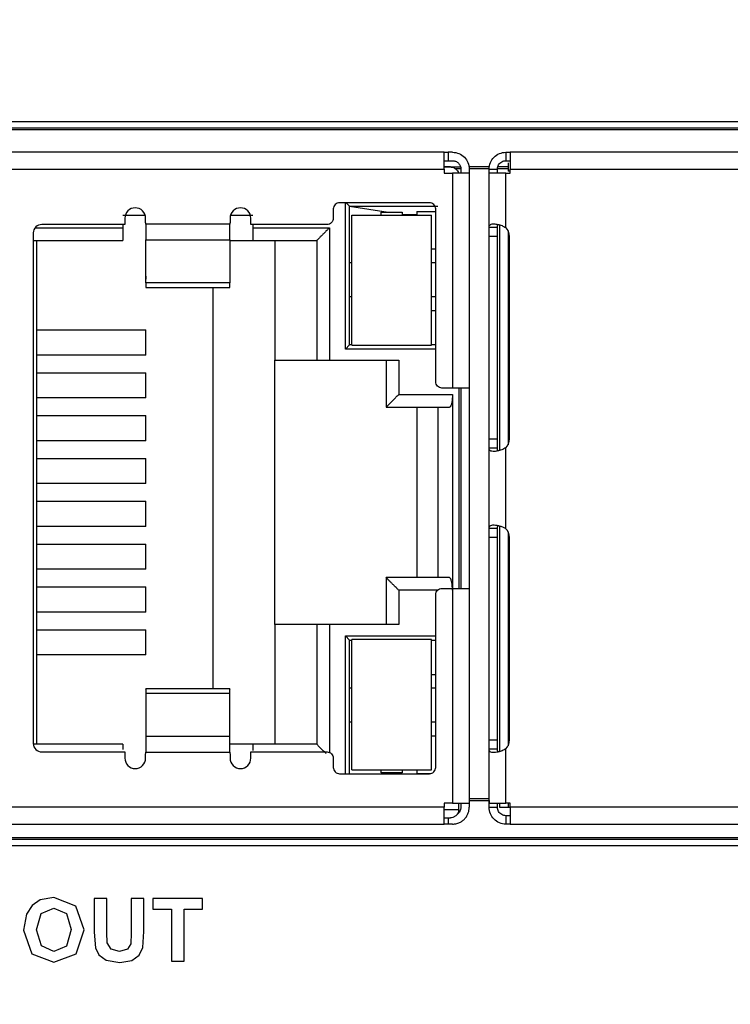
# Model space of a CAD drawing. Header units: inches. Extents: x 1.04 to 7.18, y 2.19 to 10.07.
# Tile 11 of 40: x 2.49 to 2.83, y 7.77 to 8.23. Entities that reach past the tile are written whole.
import ezdxf

# ---------------------------------------------------------------- set-up
doc = ezdxf.new("R2010")
doc.units = ezdxf.units.IN
doc.header["$MEASUREMENT"] = 0
doc.layers.add('SLD-0', color=179, linetype='Continuous')
doc.styles.add('SLDTEXTSTYLE0', font='TXT', dxfattribs={"width": 0.75})
doc.dimstyles.new('SLDDIMSTYLE1', dxfattribs={"dimtxt": 0.09, "dimasz": 0.13, "dimexe": 0, "dimexo": 0.0625, "dimgap": 0.0225, "dimtad": 0, "dimtih": 1, "dimtoh": 1, "dimdec": 3, "dimlfac": 2, "dimrnd": 1e-09, "dimzin": 4, "dimdsep": 46, "dimtxsty": 'SLDTEXTSTYLE0', "dimsah": 1, "dimcen": 0, "dimadec": 0, "dimazin": 1, "dimtfac": 1, "dimtdec": 3, "dimtofl": 0, "dimtmove": 0, "dimatfit": 3, "dimfxl": 1, "dimfrac": 2, "dimtolj": 1, "dimtzin": 12, "dimarcsym": 0})

# ---------------------------------------------------------------- blocks, each defined once
blk = doc.blocks.new('_D_1')
at = {"layer": 'SLD-0'}
for p, q in [((1.99563, 7.58577), (1.72719, 7.31792)), ((1.72719, 7.31792), (1.47719, 7.31792))]:
    blk.add_line(p, q, dxfattribs=at)
blk.add_solid([(1.99563, 7.58577), (1.88948, 7.50811), (1.91773, 7.47979)], dxfattribs=at)
at = {"layer": 'SLD-0', "char_height": 0.09, "attachment_point": 1, "style": 'SLDTEXTSTYLE0'}
for s, insert in [('%%c', (1.04221, 7.36181)), ('3.180', (1.17794, 7.36318))]:
    blk.add_mtext(s, dxfattribs=dict(at, insert=insert))

msp = doc.modelspace()

# ---------------------------------------------------------------- linework, layer by layer
at = {"color": 7, "linetype": 'Continuous', "lineweight": 25}
for p, q in [((2.36258, 8.18501), (3.05726, 8.18501)), ((3.04987, 8.18186), (2.36997, 8.18186)), ((3.0483, 8.18099), (2.37154, 8.18099)), ((2.69316, 8.17054), (2.38411, 8.17054)), ((2.69316, 8.17054), (2.69513, 8.17054)), ((2.69513, 8.17054), (2.69513, 8.1666)), ((2.6971, 8.17054), (2.69513, 8.17054)), ((2.72214, 8.17054), (2.72214, 8.1666)), ((2.72214, 8.17054), (2.72411, 8.17054)), ((3.03316, 8.17054), (2.72411, 8.17054)), ((2.69316, 8.1666), (2.69513, 8.1666)), ((2.69513, 8.1666), (2.6971, 8.1666)), ((2.72214, 8.1666), (2.72411, 8.1666)), ((2.38411, 8.16266), (2.69316, 8.16266)), ((2.69316, 8.16367), (2.70091, 8.16367)), ((2.69612, 8.16365), (2.69316, 8.16365)), ((2.69316, 8.16266), (2.69316, 8.16069)), ((2.70104, 8.1628), (2.69855, 8.1628)), ((2.70104, 8.16266), (2.70104, 8.16069)), ((2.71433, 8.16367), (2.70491, 8.16367)), ((2.71427, 8.1628), (2.70497, 8.1628)), ((2.70498, 8.16266), (2.70498, 8.16069)), ((2.71427, 8.16266), (2.7182, 8.16266)), ((2.71427, 8.16069), (2.71427, 8.16266)), ((2.7182, 8.16069), (2.7182, 8.16266)), ((2.72313, 8.1628), (2.71821, 8.1628)), ((2.72313, 8.16367), (2.71834, 8.16367)), ((2.72313, 8.16561), (2.72313, 8.16168)), ((2.72313, 8.16561), (2.72313, 8.16367)), ((2.72411, 8.16069), (2.72411, 8.16266)), ((2.72411, 8.16266), (3.03316, 8.16266)), ((2.69316, 8.16069), (2.6971, 8.16069)), ((2.6971, 8.16069), (2.6971, 8.06)), ((2.70498, 8.16069), (2.70498, 8.06)), ((2.71427, 8.13547), (2.71427, 8.16069)), ((2.72214, 8.1352), (2.72214, 8.16069)), ((2.72214, 8.16069), (2.72411, 8.16069)), ((2.64125, 8.14396), (2.64125, 8.13963)), ((2.68628, 8.14691), (2.6442, 8.14691)), ((2.64691, 8.07831), (2.64691, 8.14691)), ((2.6472, 8.14691), (2.64887, 8.14524)), ((2.64887, 8.08028), (2.64887, 8.14524)), ((2.64887, 8.14524), (2.69021, 8.14524)), ((2.64887, 8.14524), (2.66702, 8.14248)), ((2.68037, 8.14284), (2.68923, 8.14284)), ((2.68037, 8.14284), (2.68037, 8.14111)), ((2.68923, 8.06296), (2.68923, 8.14396)), ((2.54257, 8.14101), (2.55303, 8.14101)), ((2.54356, 8.13963), (2.54356, 8.13668)), ((2.5533, 8.13766), (2.5533, 8.13963)), ((2.59287, 8.13963), (2.59287, 8.13766)), ((2.59314, 8.14101), (2.6036, 8.14101)), ((2.60261, 8.13668), (2.60261, 8.13963)), ((2.64986, 8.14111), (2.68726, 8.14111)), ((2.64986, 8.08008), (2.64986, 8.14111)), ((2.66364, 8.14248), (2.67348, 8.14248)), ((2.66364, 8.14111), (2.66364, 8.14248)), ((2.67348, 8.14248), (2.67348, 8.14111)), ((2.67348, 8.1413), (2.68037, 8.1413)), ((2.68726, 8.08008), (2.68726, 8.14111)), ((2.50152, 8.1351), (2.54257, 8.1351)), ((2.54356, 8.13668), (2.50458, 8.13668)), ((2.54257, 8.13668), (2.54257, 8.1351)), ((2.59277, 8.13676), (2.5534, 8.13676)), ((2.6383, 8.13668), (2.60261, 8.13668)), ((2.6036, 8.13668), (2.6036, 8.1351)), ((2.6036, 8.1351), (2.63942, 8.1351)), ((2.63942, 8.1351), (2.63942, 8.07309)), ((2.71427, 8.13547), (2.7182, 8.13547)), ((2.71919, 8.13645), (2.71919, 8.0308)), ((2.72313, 8.13381), (2.72313, 8.03344)), ((2.50065, 8.13274), (2.50065, 7.89337)), ((2.50065, 8.1292), (2.54257, 8.1292)), ((2.50222, 7.89298), (2.50222, 8.1292)), ((2.5534, 8.12946), (2.59277, 8.12946)), ((2.5534, 8.10927), (2.5534, 8.12946)), ((2.59277, 8.12946), (2.59277, 8.10927)), ((2.59277, 8.1292), (2.6036, 8.1292)), ((2.6036, 8.1292), (2.63352, 8.1292)), ((2.61383, 8.1292), (2.61383, 8.07309)), ((2.63352, 8.1292), (2.63352, 8.07309)), ((2.7182, 8.13107), (2.71427, 8.13107)), ((2.71427, 8.03618), (2.71427, 8.13107)), ((2.7182, 8.03618), (2.7182, 8.13107)), ((2.72383, 8.03618), (2.72383, 8.13107)), ((2.68923, 8.12514), (2.68726, 8.12514)), ((2.64986, 8.11867), (2.64887, 8.11867)), ((2.68923, 8.11867), (2.68726, 8.11867)), ((2.59277, 8.10927), (2.5534, 8.10927)), ((2.5534, 8.10712), (2.59277, 8.10712)), ((2.5849, 7.91899), (2.5849, 8.10712)), ((2.64887, 8.10292), (2.64986, 8.10292)), ((2.68726, 8.10292), (2.68923, 8.10292)), ((2.68726, 8.09644), (2.68923, 8.09644)), ((2.50222, 8.08727), (2.5534, 8.08727)), ((2.5534, 8.07546), (2.5534, 8.08727)), ((2.64691, 8.07831), (2.64887, 8.08028)), ((2.68923, 8.07831), (2.64691, 8.07831)), ((2.64986, 8.08028), (2.64887, 8.08028)), ((2.64986, 8.08008), (2.68726, 8.08008)), ((2.68923, 8.08028), (2.68726, 8.08028)), ((2.5534, 8.07546), (2.50222, 8.07546)), ((2.61383, 8.07309), (2.63352, 8.07309)), ((2.61383, 7.94908), (2.61383, 8.07309)), ((2.63942, 8.07309), (2.67191, 8.07309)), ((2.666, 8.07309), (2.666, 8.05105)), ((2.67191, 8.07309), (2.67191, 8.05695)), ((2.50222, 8.06719), (2.5534, 8.06719)), ((2.5534, 8.05538), (2.5534, 8.06719)), ((2.6971, 8.06), (2.69218, 8.06)), ((2.70005, 8.06), (2.70005, 7.96611)), ((2.70104, 8.06), (2.70104, 7.96611)), ((2.70498, 8.06), (2.70498, 7.96611)), ((2.5534, 8.05538), (2.50222, 8.05538)), ((2.67191, 8.05695), (2.6971, 8.05695)), ((2.6971, 8.05695), (2.6971, 7.96611)), ((2.666, 8.05105), (2.69572, 8.05105)), ((2.68037, 8.05105), (2.68037, 7.97113)), ((2.69021, 8.05105), (2.69021, 7.97113)), ((2.50222, 8.04711), (2.5534, 8.04711)), ((2.5534, 8.0353), (2.5534, 8.04711)), ((2.5534, 8.0353), (2.50222, 8.0353)), ((2.71427, 8.03618), (2.7182, 8.03618)), ((2.71427, 7.99433), (2.71427, 8.03178)), ((2.7182, 8.03178), (2.71427, 8.03178)), ((2.72214, 7.99406), (2.72214, 8.03205)), ((2.50222, 8.02703), (2.5534, 8.02703)), ((2.5534, 8.01522), (2.5534, 8.02703)), ((2.5534, 8.01522), (2.50222, 8.01522)), ((2.50222, 8.00695), (2.5534, 8.00695)), ((2.5534, 7.99514), (2.5534, 8.00695)), ((2.5534, 7.99514), (2.50222, 7.99514)), ((2.71919, 7.99531), (2.71919, 7.88958)), ((2.71427, 7.99433), (2.7182, 7.99433)), ((2.72313, 7.99267), (2.72313, 7.8923)), ((2.50222, 7.98687), (2.5534, 7.98687)), ((2.5534, 7.97506), (2.5534, 7.98687)), ((2.7182, 7.98992), (2.71427, 7.98992)), ((2.71427, 7.89504), (2.71427, 7.98992)), ((2.7182, 7.89504), (2.7182, 7.98992)), ((2.72383, 7.89504), (2.72383, 7.98992)), ((2.5534, 7.97506), (2.50222, 7.97506)), ((2.666, 7.97113), (2.666, 7.94908)), ((2.69572, 7.97113), (2.666, 7.97113)), ((2.50222, 7.96679), (2.5534, 7.96679)), ((2.5534, 7.95498), (2.5534, 7.96679)), ((2.67191, 7.96522), (2.67191, 7.94908)), ((2.69008, 7.96522), (2.67191, 7.96522)), ((2.68923, 7.88215), (2.68923, 7.96315)), ((2.69218, 7.96611), (2.6971, 7.96611)), ((2.6971, 7.96611), (2.6971, 7.86542)), ((2.70498, 7.96611), (2.70498, 7.86542)), ((2.5534, 7.95498), (2.50222, 7.95498)), ((2.61383, 7.94908), (2.61383, 7.89298)), ((2.63352, 7.94908), (2.61383, 7.94908)), ((2.63352, 7.94908), (2.63352, 7.89298)), ((2.67191, 7.94908), (2.63942, 7.94908)), ((2.63942, 7.94908), (2.63942, 7.88921)), ((2.50222, 7.94672), (2.5534, 7.94672)), ((2.5534, 7.93491), (2.5534, 7.94672)), ((2.64691, 7.94386), (2.68923, 7.94386)), ((2.64691, 7.8792), (2.64691, 7.94386)), ((2.64691, 7.94386), (2.64887, 7.94189)), ((2.64887, 7.94189), (2.64986, 7.94189)), ((2.64887, 7.8792), (2.64887, 7.94189)), ((2.64986, 7.88107), (2.64986, 7.94209)), ((2.68726, 7.94209), (2.64986, 7.94209)), ((2.68726, 7.88107), (2.68726, 7.94209)), ((2.68726, 7.94189), (2.68923, 7.94189)), ((2.5534, 7.93491), (2.50222, 7.93491)), ((2.68726, 7.92573), (2.68923, 7.92573)), ((2.59277, 7.91899), (2.5534, 7.91899)), ((2.59277, 7.91684), (2.5534, 7.91684)), ((2.5534, 7.91684), (2.5534, 7.89665)), ((2.59277, 7.89665), (2.59277, 7.91684)), ((2.64986, 7.91926), (2.64887, 7.91926)), ((2.68923, 7.91926), (2.68726, 7.91926)), ((2.64887, 7.90351), (2.64986, 7.90351)), ((2.68726, 7.90351), (2.68923, 7.90351)), ((2.59277, 7.89665), (2.5534, 7.89665)), ((2.68726, 7.89704), (2.68923, 7.89704)), ((2.71427, 7.89504), (2.7182, 7.89504)), ((2.54257, 7.89298), (2.50072, 7.89298)), ((2.50458, 7.88943), (2.54356, 7.88943)), ((2.54356, 7.88943), (2.54356, 7.88648)), ((2.5534, 7.88935), (2.59277, 7.88935)), ((2.6036, 7.89298), (2.59277, 7.89298)), ((2.60261, 7.88648), (2.60261, 7.88943)), ((2.60261, 7.88943), (2.6383, 7.88943)), ((2.63352, 7.89298), (2.6036, 7.89298)), ((2.71427, 7.86542), (2.71427, 7.89064)), ((2.7182, 7.89064), (2.71427, 7.89064)), ((2.72214, 7.86542), (2.72214, 7.89091)), ((2.5533, 7.88648), (2.5533, 7.88845)), ((2.59287, 7.88845), (2.59287, 7.88648)), ((2.64125, 7.88648), (2.64125, 7.88215)), ((2.64986, 7.88107), (2.68726, 7.88107)), ((2.66364, 7.87969), (2.66364, 7.88107)), ((2.67348, 7.87969), (2.66364, 7.87969)), ((2.66702, 7.87969), (2.66378, 7.8792)), ((2.67348, 7.88107), (2.67348, 7.87969)), ((2.68037, 7.88087), (2.67348, 7.88087)), ((2.68037, 7.88107), (2.68037, 7.87934)), ((2.6442, 7.8792), (2.68628, 7.8792)), ((2.68037, 7.87934), (2.68697, 7.87934)), ((2.70498, 7.86753), (2.71427, 7.86753)), ((2.70498, 7.86667), (2.71427, 7.86667)), ((2.71427, 7.86667), (2.71427, 7.86542)), ((2.69316, 7.86345), (2.38411, 7.86345)), ((2.6971, 7.86542), (2.69316, 7.86542)), ((2.69316, 7.86542), (2.69316, 7.86345)), ((2.69316, 7.86246), (2.70005, 7.86246)), ((2.70005, 7.86246), (2.70005, 7.86542)), ((2.70104, 7.86542), (2.70104, 7.86345)), ((2.70498, 7.86542), (2.70498, 7.86345)), ((2.71427, 7.86345), (2.71427, 7.86542)), ((2.71427, 7.86345), (2.7182, 7.86345)), ((2.7182, 7.86345), (2.7182, 7.86542)), ((2.71919, 7.86542), (2.71919, 7.86345)), ((2.72411, 7.86542), (2.72214, 7.86542)), ((2.72313, 7.86542), (2.72313, 7.86345)), ((2.72313, 7.86345), (2.72411, 7.86345)), ((2.72411, 7.86345), (2.72411, 7.86542)), ((3.03316, 7.86345), (2.72411, 7.86345)), ((2.69316, 7.85853), (2.69612, 7.85853)), ((2.69513, 7.85853), (2.69513, 7.85557)), ((2.72214, 7.85951), (2.72214, 7.85557)), ((2.72411, 7.85951), (2.72214, 7.85951)), ((2.38411, 7.85557), (2.69316, 7.85557)), ((2.69513, 7.85557), (2.69316, 7.85557)), ((2.6971, 7.85557), (2.69513, 7.85557)), ((2.72411, 7.85557), (2.72214, 7.85557)), ((2.72411, 7.85557), (3.03316, 7.85557)), ((2.36997, 7.84848), (3.04987, 7.84848)), ((2.37154, 7.84934), (3.0483, 7.84934)), ((3.05726, 7.84533), (2.36258, 7.84533)), ((2.5039, 7.82005), (2.50011, 7.8174)), ((2.51024, 7.82121), (2.5039, 7.82005)), ((2.52064, 7.81718), (2.51024, 7.82121)), ((2.52916, 7.82067), (2.52915, 7.80499)), ((2.5351, 7.82068), (2.52916, 7.82067)), ((2.5351, 7.80475), (2.5351, 7.82068)), ((2.55249, 7.82068), (2.54654, 7.82068)), ((2.54654, 7.82068), (2.54654, 7.80441)), ((2.55249, 7.80523), (2.55249, 7.82068)), ((2.55668, 7.82068), (2.55668, 7.81572)), ((2.57999, 7.82068), (2.55668, 7.82068)), ((2.57999, 7.81572), (2.57999, 7.82068)), ((2.50011, 7.8174), (2.49738, 7.81336)), ((2.50439, 7.81361), (2.51031, 7.81612)), ((2.51031, 7.81612), (2.5162, 7.81364)), ((2.52453, 7.80595), (2.52064, 7.81718)), ((2.55668, 7.81572), (2.56538, 7.81572)), ((2.56538, 7.81572), (2.56538, 7.79131)), ((2.57132, 7.81572), (2.57999, 7.81572)), ((2.57132, 7.79131), (2.57132, 7.81572)), ((2.49738, 7.81336), (2.49603, 7.80582)), ((2.50214, 7.80602), (2.50439, 7.81361)), ((2.5162, 7.81364), (2.51842, 7.8061)), ((2.49603, 7.80582), (2.4999, 7.79479)), ((2.50445, 7.79844), (2.50214, 7.80602)), ((2.51842, 7.8061), (2.51614, 7.79842)), ((2.52066, 7.7948), (2.52453, 7.80595)), ((2.52915, 7.80499), (2.52973, 7.79753)), ((2.53532, 7.79985), (2.5351, 7.80475)), ((2.54654, 7.80441), (2.54628, 7.79942)), ((2.55201, 7.79775), (2.55249, 7.80523)), ((2.51031, 7.79586), (2.50445, 7.79844)), ((2.51614, 7.79842), (2.51031, 7.79586)), ((2.52973, 7.79753), (2.53138, 7.79427)), ((2.53711, 7.79695), (2.53532, 7.79985)), ((2.541, 7.79585), (2.53711, 7.79695)), ((2.54476, 7.79689), (2.541, 7.79585)), ((2.54628, 7.79942), (2.54476, 7.79689)), ((2.55024, 7.79406), (2.55201, 7.79775)), ((2.4999, 7.79479), (2.51032, 7.79078)), ((2.51032, 7.79078), (2.52066, 7.7948)), ((2.53138, 7.79427), (2.53481, 7.79174)), ((2.53481, 7.79174), (2.54117, 7.79077)), ((2.5468, 7.79166), (2.55024, 7.79406)), ((2.54117, 7.79077), (2.5468, 7.79166)), ((2.56538, 7.79131), (2.57132, 7.79131))]:
    msp.add_line(p, q, dxfattribs=at)
for centre, radius in [((2.5584, 8.14731), 0.75605), ((2.5584, 8.14731), 0.69535), ((2.5584, 8.14731), 0.69492), ((2.5584, 8.14731), 0.68992), ((2.55829, 8.14914), 0.675)]:
    msp.add_circle(centre, radius, dxfattribs=at)
msp.add_arc((2.5584, 8.14731), 0.795, 287.06517, 342.93483, dxfattribs=at)
for points, knots in [([(1.82334, 8.14731), (1.82336, 8.15132), (1.8234, 8.15936), (1.82371, 8.1714), (1.8242, 8.18344), (1.82489, 8.19546), (1.82578, 8.20748), (1.82686, 8.21948), (1.82814, 8.23146), (1.82962, 8.24341), (1.83129, 8.25535), (1.83316, 8.26725), (1.83523, 8.27912), (1.83748, 8.29095), (1.83993, 8.30275), (1.84258, 8.3145), (1.84541, 8.32621), (1.84844, 8.33787), (1.85166, 8.34948), (1.85507, 8.36104), (1.85867, 8.37253), (1.86245, 8.38397), (1.86642, 8.39535), (1.87058, 8.40665), (1.87794, 8.42569), (1.8892, 8.45217), (1.90544, 8.48558), (1.92335, 8.51812), (1.94305, 8.54994), (1.96446, 8.58094), (1.99532, 8.621), (2.03047, 8.65995), (2.06989, 8.69713), (2.1141, 8.73414), (2.15833, 8.76497), (2.20147, 8.79015), (2.2296, 8.805), (2.25443, 8.81673), (2.27392, 8.82514), (2.29089, 8.83204), (2.30939, 8.83903), (2.33124, 8.84651), (2.35331, 8.8533), (2.37558, 8.85939), (2.39804, 8.86478), (2.42065, 8.86946), (2.4434, 8.87344), (2.46626, 8.87669), (2.48922, 8.87922), (2.51224, 8.88103), (2.53531, 8.88215), (2.5507, 8.88229), (2.5584, 8.88236)], [0, 0, 0, 0, 0.010435, 0.02087, 0.031305, 0.04174, 0.052175, 0.06261, 0.073045, 0.08348, 0.093915, 0.10435, 0.114785, 0.12522, 0.135655, 0.14609, 0.156525, 0.16696, 0.177395, 0.18783, 0.198265, 0.2087, 0.219135, 0.229571, 0.240006, 0.272164, 0.304322, 0.336487, 0.368649, 0.401535, 0.434335, 0.500009, 0.537583, 0.575061, 0.649768, 0.677307, 0.704846, 0.732387, 0.748635, 0.760001, 0.780001, 0.800001, 0.820001, 0.840001, 0.860001, 0.880001, 0.900001, 0.92, 0.94, 0.96, 0.98, 1, 1, 1, 1]), ([(2.5584, 8.88236), (2.56241, 8.88234), (2.57045, 8.88231), (2.58249, 8.882), (2.59453, 8.88151), (2.60656, 8.88082), (2.61857, 8.87993), (2.63057, 8.87884), (2.64255, 8.87756), (2.6545, 8.87609), (2.66644, 8.87441), (2.67834, 8.87254), (2.69021, 8.87048), (2.70204, 8.86822), (2.71384, 8.86577), (2.72559, 8.86313), (2.7373, 8.86029), (2.74896, 8.85727), (2.76057, 8.85405), (2.77213, 8.85064), (2.78362, 8.84704), (2.79506, 8.84326), (2.80644, 8.83928), (2.81774, 8.83513), (2.83678, 8.82777), (2.86326, 8.81651), (2.89667, 8.80027), (2.92921, 8.78236), (2.96103, 8.76266), (2.99203, 8.74124), (3.03209, 8.71039), (3.07104, 8.67524), (3.10822, 8.63582), (3.14523, 8.59161), (3.17606, 8.54737), (3.20124, 8.50423), (3.21609, 8.4761), (3.22782, 8.45128), (3.23623, 8.43179), (3.24313, 8.41481), (3.25012, 8.39632), (3.2576, 8.37447), (3.26439, 8.3524), (3.27048, 8.33012), (3.27587, 8.30767), (3.28056, 8.28506), (3.28453, 8.26231), (3.28778, 8.23944), (3.29031, 8.21649), (3.29212, 8.19347), (3.29324, 8.1704), (3.29338, 8.15501), (3.29345, 8.14731)], [0, 0, 0, 0, 0.010435, 0.02087, 0.0313051, 0.0417401, 0.0521751, 0.0626101, 0.0730452, 0.0834802, 0.0939152, 0.1043502, 0.1147853, 0.1252203, 0.1356553, 0.1460903, 0.1565253, 0.1669604, 0.1773954, 0.1878304, 0.1982654, 0.2087005, 0.2191355, 0.2295705, 0.2400055, 0.2721642, 0.3043224, 0.3364866, 0.3686487, 0.4015348, 0.4343353, 0.5000089, 0.5375827, 0.5750611, 0.6497677, 0.6773071, 0.7048458, 0.7323875, 0.7486348, 0.7600014, 0.7800013, 0.8000012, 0.8200011, 0.8400009, 0.8600008, 0.8800007, 0.9000006, 0.9200005, 0.9400004, 0.9600003, 0.9800001, 1, 1, 1, 1]), ([(2.5584, 8.86365), (2.55456, 8.86363), (2.54687, 8.86359), (2.53535, 8.86331), (2.52384, 8.86284), (2.51233, 8.8622), (2.50084, 8.86136), (2.48936, 8.86034), (2.4779, 8.85914), (2.46646, 8.85775), (2.45504, 8.85618), (2.44365, 8.85443), (2.43229, 8.85249), (2.42096, 8.85037), (2.40967, 8.84807), (2.39841, 8.84559), (2.3872, 8.84292), (2.37603, 8.84008), (2.36491, 8.83705), (2.35384, 8.83385), (2.34282, 8.83047), (2.33186, 8.82692), (2.32096, 8.82318), (2.31012, 8.81928), (2.29934, 8.8152), (2.28863, 8.81094), (2.27799, 8.80652), (2.26742, 8.80192), (2.25693, 8.79715), (2.24651, 8.79222), (2.23618, 8.78712), (2.22593, 8.78185), (2.21576, 8.77642), (2.20569, 8.77083), (2.1957, 8.76508), (2.18581, 8.75916), (2.17602, 8.75309), (2.16632, 8.74686), (2.15673, 8.74047), (2.14724, 8.73393), (2.13785, 8.72724), (2.12159, 8.71525), (2.09894, 8.69732), (2.07699, 8.67799), (2.0588, 8.66081), (2.04106, 8.64313), (2.01772, 8.61776), (1.99245, 8.5871), (1.96033, 8.54326), (1.92272, 8.4814), (1.86342, 8.35028), (1.83784, 8.20884), (1.84436, 8.07713), (1.85464, 8.00759), (1.87169, 7.93941), (1.89532, 7.87322), (1.92198, 7.81677), (1.94914, 7.76957), (1.97496, 7.73079), (2.00289, 7.69426), (2.037, 7.65508), (2.07825, 7.61439), (2.12146, 7.57887), (2.16011, 7.55147), (2.20339, 7.52421), (2.25269, 7.49841), (2.3001, 7.47876), (2.33288, 7.46722), (2.35881, 7.45915), (2.40193, 7.44752), (2.44517, 7.4393), (2.48698, 7.4344), (2.51074, 7.43243), (2.53456, 7.4312), (2.55045, 7.43105), (2.5584, 7.43097)], [0, 0, 0, 0, 0.005125, 0.01025, 0.015375, 0.0205, 0.025625, 0.03075, 0.035874, 0.040999, 0.046124, 0.051249, 0.056374, 0.061499, 0.066624, 0.071749, 0.076874, 0.081999, 0.087124, 0.092249, 0.097373, 0.102498, 0.107623, 0.112748, 0.117873, 0.122998, 0.128123, 0.133248, 0.138373, 0.143498, 0.148623, 0.153748, 0.158872, 0.163997, 0.169122, 0.174247, 0.179372, 0.184497, 0.189622, 0.194747, 0.199872, 0.204997, 0.221699, 0.238401, 0.243996, 0.255083, 0.271812, 0.289962, 0.308055, 0.344289, 0.386305, 0.499735, 0.53094, 0.562144, 0.593349, 0.624553, 0.655758, 0.676494, 0.697167, 0.717862, 0.737811, 0.766429, 0.795047, 0.812344, 0.829604, 0.863263, 0.886424, 0.898018, 0.909613, 0.922647, 0.957589, 0.968192, 0.978794, 0.989397, 1, 1, 1, 1]), ([(2.5584, 7.43097), (2.56224, 7.43099), (2.56992, 7.43102), (2.58144, 7.43131), (2.59296, 7.43177), (2.60447, 7.43242), (2.61596, 7.43325), (2.62744, 7.43427), (2.6389, 7.43548), (2.65034, 7.43686), (2.66176, 7.43843), (2.67315, 7.44019), (2.68451, 7.44213), (2.69584, 7.44425), (2.70713, 7.44655), (2.71838, 7.44903), (2.7296, 7.4517), (2.74076, 7.45454), (2.75188, 7.45756), (2.76295, 7.46076), (2.77397, 7.46414), (2.78493, 7.4677), (2.79584, 7.47143), (2.80668, 7.47534), (2.81746, 7.47942), (2.82817, 7.48367), (2.83881, 7.4881), (2.84938, 7.4927), (2.85987, 7.49746), (2.87029, 7.5024), (2.88062, 7.5075), (2.89087, 7.51276), (2.90104, 7.51819), (2.91111, 7.52379), (2.9211, 7.52954), (2.93099, 7.53546), (2.94078, 7.54153), (2.95048, 7.54776), (2.96007, 7.55414), (2.96956, 7.56068), (2.97895, 7.56737), (2.9952, 7.57936), (3.01786, 7.5973), (3.03981, 7.61662), (3.058, 7.63381), (3.07574, 7.65149), (3.09907, 7.67686), (3.12434, 7.70752), (3.15647, 7.75135), (3.19408, 7.81322), (3.25337, 7.94434), (3.27896, 8.08578), (3.27244, 8.21749), (3.26215, 8.28703), (3.2451, 8.35521), (3.22147, 8.42139), (3.19482, 8.47784), (3.16766, 8.52505), (3.14184, 8.56382), (3.1139, 8.60036), (3.0798, 8.63954), (3.03855, 8.68022), (2.99534, 8.71575), (2.95669, 8.74314), (2.91341, 8.77041), (2.8641, 8.7962), (2.81669, 8.81586), (2.78392, 8.8274), (2.75799, 8.83546), (2.71487, 8.84709), (2.67162, 8.85532), (2.62982, 8.86021), (2.60606, 8.86218), (2.58224, 8.86342), (2.56635, 8.86357), (2.5584, 8.86365)], [0, 0, 0, 0, 0.005125, 0.01025, 0.015375, 0.0205, 0.025625, 0.03075, 0.035874, 0.040999, 0.046124, 0.051249, 0.056374, 0.061499, 0.066624, 0.071749, 0.076874, 0.081999, 0.087124, 0.092249, 0.097373, 0.102498, 0.107623, 0.112748, 0.117873, 0.122998, 0.128123, 0.133248, 0.138373, 0.143498, 0.148623, 0.153748, 0.158872, 0.163997, 0.169122, 0.174247, 0.179372, 0.184497, 0.189622, 0.194747, 0.199872, 0.204997, 0.221699, 0.238401, 0.243996, 0.255083, 0.271812, 0.289962, 0.308055, 0.344289, 0.386307, 0.499735, 0.53094, 0.562144, 0.593349, 0.624553, 0.655758, 0.676494, 0.697167, 0.717862, 0.737811, 0.766429, 0.795047, 0.812344, 0.829604, 0.863263, 0.886424, 0.898018, 0.909613, 0.922647, 0.957589, 0.968192, 0.978794, 0.989397, 1, 1, 1, 1]), ([(2.69316, 8.16266), (2.69316, 8.16472), (2.69316, 8.16677), (2.69316, 8.16969), (2.69316, 8.17054), (2.69316, 8.17054)], [0, 0, 0, 0, 0.5, 0.5, 1, 1, 1, 1]), ([(2.6971, 8.17054), (2.69916, 8.17054), (2.70121, 8.16969), (2.70413, 8.16677), (2.70498, 8.16472), (2.70498, 8.16266)], [0, 0, 0, 0, 0.5, 0.5, 1, 1, 1, 1]), ([(2.71427, 8.16266), (2.71427, 8.16472), (2.71512, 8.16677), (2.71803, 8.16969), (2.72008, 8.17054), (2.72214, 8.17054)], [0, 0, 0, 0, 0.5, 0.5, 1, 1, 1, 1]), ([(2.72411, 8.17054), (2.72411, 8.17054), (2.72411, 8.16969), (2.72411, 8.16677), (2.72411, 8.16472), (2.72411, 8.16266)], [0, 0, 0, 0, 0.5, 0.5, 1, 1, 1, 1]), ([(2.6971, 8.1666), (2.69735, 8.16658), (2.69785, 8.16656), (2.69858, 8.16633), (2.69927, 8.16596), (2.70008, 8.16533), (2.7009, 8.16424), (2.70099, 8.1632), (2.70104, 8.16266)], [0, 0, 0, 0, 0.12214, 0.243083, 0.367568, 0.499954, 0.743553, 1, 1, 1, 1]), ([(2.7182, 8.16266), (2.7182, 8.16335), (2.71857, 8.16472), (2.72008, 8.16623), (2.72145, 8.1666), (2.72214, 8.1666)], [0.0305475, 0.0305475, 0.0305475, 0.0305475, 0.3435122, 0.6564769, 0.9694415, 0.9694415, 0.9694415, 0.9694415]), ([(2.69612, 8.16365), (2.69638, 8.16363), (2.69687, 8.1636), (2.69752, 8.1634), (2.69805, 8.16315), (2.6987, 8.16272), (2.69944, 8.162), (2.69978, 8.1611), (2.69993, 8.16069)], [0, 0, 0, 0, 0.17023, 0.315897, 0.437049, 0.533784, 0.788843, 1, 1, 1, 1]), ([(2.72411, 8.16168), (2.72391, 8.16168), (2.72325, 8.16168), (2.72318, 8.16168), (2.72313, 8.16168)], [0, 0, 0, 0, 0.294633, 1, 1, 1, 1]), ([(2.70498, 8.16069), (2.70498, 8.16069), (2.70413, 8.16069), (2.70121, 8.16069), (2.69916, 8.16069), (2.6971, 8.16069)], [0, 0, 0, 0, 0.5, 0.5, 1, 1, 1, 1]), ([(2.72214, 8.16069), (2.72008, 8.16069), (2.71803, 8.16069), (2.71512, 8.16069), (2.71427, 8.16069), (2.71427, 8.16069)], [0, 0, 0, 0, 0.5, 0.5, 1, 1, 1, 1]), ([(2.5584, 7.41225), (2.55432, 7.41227), (2.54617, 7.41231), (2.53395, 7.41263), (2.52174, 7.41313), (2.50954, 7.41385), (2.49735, 7.41476), (2.48517, 7.41588), (2.47302, 7.41719), (2.46089, 7.41871), (2.44879, 7.42044), (2.43672, 7.42236), (2.42468, 7.42448), (2.41268, 7.4268), (2.40072, 7.42933), (2.3888, 7.43205), (2.37693, 7.43497), (2.36511, 7.43808), (2.35334, 7.44139), (2.33773, 7.44607), (2.31836, 7.4524), (2.2983, 7.45972), (2.27501, 7.46891), (2.23621, 7.48579), (2.17655, 7.51737), (2.1055, 7.56596), (2.04922, 7.61571), (2.00858, 7.6588), (1.97157, 7.703), (1.94074, 7.74724), (1.91556, 7.79038), (1.90071, 7.81851), (1.88897, 7.84334), (1.88056, 7.86283), (1.87649, 7.87285), (1.8746, 7.87763), (1.87397, 7.87922), (1.87293, 7.88189), (1.87149, 7.88563), (1.86967, 7.89045), (1.8675, 7.89636), (1.86499, 7.90337), (1.86218, 7.91149), (1.85911, 7.92072), (1.85583, 7.93109), (1.85238, 7.94261), (1.84882, 7.95529), (1.84521, 7.96914), (1.84162, 7.98417), (1.83811, 8.0004), (1.83476, 8.01783), (1.83166, 8.03647), (1.8289, 8.05632), (1.82657, 8.07737), (1.82478, 8.09963), (1.82358, 8.12307), (1.82342, 8.1391), (1.82334, 8.14731)], [0, 0, 0, 0, 0.010589, 0.021177, 0.031766, 0.042355, 0.052944, 0.063532, 0.074121, 0.08471, 0.095298, 0.105887, 0.116476, 0.127065, 0.137653, 0.148242, 0.158831, 0.16942, 0.180008, 0.190597, 0.211772, 0.232947, 0.246096, 0.276818, 0.342879, 0.42119, 0.499965, 0.537542, 0.575024, 0.649736, 0.677278, 0.704819, 0.732362, 0.748611, 0.759979, 0.760475, 0.761963, 0.764443, 0.767915, 0.772378, 0.777834, 0.784281, 0.79172, 0.800151, 0.809573, 0.819987, 0.831393, 0.843791, 0.857181, 0.871562, 0.886935, 0.9033, 0.920657, 0.939005, 0.958345, 0.978677, 1, 1, 1, 1]), ([(3.29345, 8.14731), (3.29343, 8.14329), (3.2934, 8.13526), (3.29309, 8.12322), (3.2926, 8.11118), (3.29191, 8.09915), (3.29102, 8.08714), (3.28993, 8.07514), (3.28865, 8.06316), (3.28718, 8.0512), (3.2855, 8.03927), (3.28364, 8.02737), (3.28157, 8.0155), (3.27931, 8.00367), (3.27686, 7.99187), (3.27422, 7.98012), (3.27138, 7.96841), (3.26836, 7.95675), (3.26514, 7.94514), (3.26173, 7.93358), (3.25813, 7.92208), (3.25435, 7.91065), (3.25037, 7.89927), (3.24622, 7.88796), (3.23886, 7.86893), (3.2276, 7.84244), (3.21136, 7.80904), (3.19345, 7.77649), (3.17375, 7.74467), (3.15233, 7.71368), (3.12148, 7.67361), (3.08633, 7.63467), (3.04691, 7.59749), (3.0027, 7.56048), (2.95846, 7.52965), (2.91532, 7.50447), (2.88719, 7.48962), (2.86237, 7.47788), (2.84288, 7.46947), (2.8259, 7.46258), (2.80741, 7.45559), (2.78556, 7.44811), (2.76349, 7.44132), (2.74121, 7.43523), (2.71876, 7.42983), (2.69615, 7.42515), (2.6734, 7.42118), (2.65053, 7.41793), (2.62758, 7.41539), (2.60456, 7.41359), (2.58149, 7.41246), (2.5661, 7.41232), (2.5584, 7.41225)], [0, 0, 0, 0, 0.010435, 0.02087, 0.031305, 0.04174, 0.052175, 0.06261, 0.073045, 0.08348, 0.093915, 0.10435, 0.114785, 0.12522, 0.135655, 0.14609, 0.156525, 0.16696, 0.177395, 0.18783, 0.198265, 0.2087, 0.219135, 0.229571, 0.240006, 0.272164, 0.304322, 0.336487, 0.368649, 0.401535, 0.434335, 0.500009, 0.537583, 0.575061, 0.649768, 0.677307, 0.704846, 0.732387, 0.748635, 0.760001, 0.780001, 0.800001, 0.820001, 0.840001, 0.860001, 0.880001, 0.900001, 0.92, 0.94, 0.96, 0.98, 1, 1, 1, 1]), ([(2.5533, 8.13963), (2.5533, 8.14091), (2.55278, 8.14217), (2.55097, 8.14398), (2.54971, 8.1445), (2.54716, 8.1445), (2.54589, 8.14398), (2.54408, 8.14217), (2.54356, 8.14091), (2.54356, 8.13963)], [0, 0, 0, 0, 0.25, 0.25, 0.5, 0.5, 0.75, 0.75, 1, 1, 1, 1]), ([(2.60261, 8.13963), (2.60261, 8.14091), (2.60209, 8.14217), (2.60028, 8.14398), (2.59902, 8.1445), (2.59647, 8.1445), (2.5952, 8.14398), (2.5934, 8.14217), (2.59287, 8.14091), (2.59287, 8.13963)], [0, 0, 0, 0, 0.25, 0.25, 0.5, 0.5, 0.75, 0.75, 1, 1, 1, 1]), ([(2.6442, 8.14691), (2.64343, 8.14691), (2.64266, 8.14659), (2.64157, 8.1455), (2.64125, 8.14473), (2.64125, 8.14396)], [0, 0, 0, 0, 0.5, 0.5, 1, 1, 1, 1]), ([(2.68923, 8.14396), (2.68923, 8.14473), (2.68891, 8.1455), (2.68782, 8.14659), (2.68705, 8.14691), (2.68628, 8.14691)], [0, 0, 0, 0, 0.5, 0.5, 1, 1, 1, 1]), ([(2.64125, 8.13963), (2.64125, 8.13886), (2.64093, 8.13809), (2.63984, 8.137), (2.63907, 8.13668), (2.6383, 8.13668)], [0, 0, 0, 0, 0.5, 0.5, 1, 1, 1, 1]), ([(2.50458, 8.13668), (2.50355, 8.13668), (2.50253, 8.13625), (2.50107, 8.13479), (2.50065, 8.13377), (2.50065, 8.13274)], [0, 0, 0, 0, 0.5, 0.5, 1, 1, 1, 1]), ([(2.54257, 8.1351), (2.54257, 8.13473), (2.54257, 8.13398), (2.54257, 8.1329), (2.54257, 8.13187), (2.54257, 8.13095), (2.54257, 8.1302), (2.54257, 8.12965), (2.54257, 8.12926), (2.54257, 8.12922), (2.54257, 8.1292)], [0, 0, 0, 0, 0.121005, 0.241742, 0.36647, 0.499066, 0.60653, 0.747232, 0.864281, 1, 1, 1, 1]), ([(2.5534, 8.13676), (2.5534, 8.1352), (2.5534, 8.13365), (2.5534, 8.13106), (2.5534, 8.13004), (2.5534, 8.12946)], [0, 0, 0, 0, 0.5, 0.5, 1, 1, 1, 1]), ([(2.59277, 8.12946), (2.59277, 8.13004), (2.59277, 8.13106), (2.59277, 8.13365), (2.59277, 8.1352), (2.59277, 8.13676)], [0, 0, 0, 0, 0.5, 0.5, 1, 1, 1, 1]), ([(2.6036, 8.1351), (2.6036, 8.13356), (2.6036, 8.13202), (2.6036, 8.12983), (2.6036, 8.1292), (2.6036, 8.1292)], [0, 0, 0, 0, 0.5, 0.5, 1, 1, 1, 1]), ([(2.63942, 8.1351), (2.63912, 8.1348), (2.63858, 8.13426), (2.63785, 8.13353), (2.63705, 8.13272), (2.63617, 8.13185), (2.63514, 8.13082), (2.63427, 8.12996), (2.63364, 8.12932), (2.63356, 8.12924), (2.63352, 8.1292)], [0, 0, 0, 0, 0.113281, 0.205425, 0.276435, 0.426463, 0.554885, 0.720525, 0.866805, 1, 1, 1, 1]), ([(2.71427, 8.13547), (2.71428, 8.13566), (2.71431, 8.13605), (2.71455, 8.13647), (2.71499, 8.13677), (2.71564, 8.13695), (2.7167, 8.137), (2.71828, 8.13683), (2.72031, 8.13627), (2.72154, 8.13555), (2.72214, 8.1352)], [0, 0, 0, 0, 0.093796, 0.188689, 0.28596, 0.386799, 0.492274, 0.672539, 0.839621, 1, 1, 1, 1]), ([(2.71427, 8.13107), (2.71427, 8.13141), (2.71427, 8.13207), (2.71427, 8.13304), (2.71427, 8.13393), (2.71427, 8.13476), (2.71427, 8.13523), (2.71427, 8.13547)], [0, 0, 0, 0, 0.205703, 0.402867, 0.597106, 0.79428, 1, 1, 1, 1]), ([(2.7182, 8.13547), (2.71821, 8.13571), (2.71821, 8.1361), (2.71834, 8.13636), (2.71839, 8.13645)], [0, 0, 0, 0, 0.638126, 1, 1, 1, 1]), ([(2.5534, 8.11245), (2.5534, 8.11224), (2.5534, 8.11181), (2.5534, 8.11138), (2.5534, 8.11111), (2.5534, 8.11108), (2.5534, 8.11106)], [0, 0, 0, 0, 0.250868, 0.5, 0.749132, 1, 1, 1, 1]), ([(2.63352, 8.07309), (2.63352, 8.07309), (2.63416, 8.07309), (2.63634, 8.07309), (2.63788, 8.07309), (2.63942, 8.07309)], [0, 0, 0, 0, 0.5, 0.5, 1, 1, 1, 1]), ([(2.69218, 8.06), (2.69141, 8.06), (2.69064, 8.06032), (2.68955, 8.06142), (2.68923, 8.06218), (2.68923, 8.06296)], [0, 0, 0, 0, 0.5, 0.5, 1, 1, 1, 1]), ([(2.70498, 8.06), (2.70496, 8.06), (2.70492, 8.06), (2.70463, 8.06), (2.70417, 8.06), (2.70351, 8.06), (2.70279, 8.06), (2.702, 8.06), (2.70113, 8.06), (2.70004, 8.06), (2.69867, 8.06), (2.69764, 8.06), (2.6971, 8.06)], [0, 0, 0, 0, 0.09746, 0.193791, 0.29142, 0.392685, 0.499683, 0.570937, 0.653848, 0.749791, 0.869863, 1, 1, 1, 1]), ([(2.666, 8.05105), (2.66601, 8.05106), (2.66604, 8.05109), (2.66626, 8.05131), (2.66661, 8.05166), (2.6671, 8.05215), (2.66777, 8.05282), (2.66865, 8.0537), (2.66963, 8.05468), (2.67074, 8.05579), (2.67147, 8.05652), (2.67191, 8.05695)], [0, 0, 0, 0, 0.0788859, 0.1614277, 0.249244, 0.3436822, 0.4458285, 0.57381, 0.7239842, 0.8380642, 1, 1, 1, 1]), ([(2.6971, 8.05695), (2.6971, 8.05665), (2.69709, 8.05605), (2.69704, 8.05517), (2.69696, 8.05432), (2.69684, 8.05352), (2.6967, 8.05272), (2.69649, 8.05201), (2.69625, 8.05146), (2.69599, 8.05109), (2.69582, 8.05106), (2.69572, 8.05105)], [0, 0, 0, 0, 0.096756, 0.192219, 0.288921, 0.389298, 0.495535, 0.613135, 0.756832, 0.872422, 1, 1, 1, 1]), ([(2.71427, 8.03178), (2.71427, 8.03202), (2.71427, 8.03249), (2.71427, 8.03332), (2.71427, 8.03421), (2.71427, 8.03518), (2.71427, 8.03584), (2.71427, 8.03618)], [0, 0, 0, 0, 0.205703, 0.402867, 0.597106, 0.79428, 1, 1, 1, 1]), ([(2.72214, 8.03205), (2.72184, 8.03186), (2.72121, 8.03147), (2.7202, 8.03103), (2.71914, 8.03068), (2.71807, 8.03043), (2.71705, 8.03029), (2.71596, 8.03026), (2.715, 8.03044), (2.71436, 8.03092), (2.7143, 8.0315), (2.71427, 8.03178)], [0, 0, 0, 0, 0.083359, 0.169263, 0.258793, 0.352909, 0.450541, 0.549195, 0.707611, 0.856442, 1, 1, 1, 1]), ([(2.71837, 8.03088), (2.71833, 8.03095), (2.71821, 8.03119), (2.71821, 8.03154), (2.7182, 8.03178)], [0, 0, 0, 0, 0.321964, 1, 1, 1, 1]), ([(2.71427, 7.99433), (2.71428, 7.99449), (2.7143, 7.99482), (2.71447, 7.99519), (2.71483, 7.99554), (2.7155, 7.9958), (2.71658, 7.99586), (2.71792, 7.99572), (2.71937, 7.99537), (2.72083, 7.99485), (2.72171, 7.99432), (2.72214, 7.99406)], [0, 0, 0, 0, 0.077911, 0.158564, 0.242752, 0.371611, 0.503406, 0.634146, 0.762272, 0.884729, 1, 1, 1, 1]), ([(2.7182, 7.99433), (2.71821, 7.99457), (2.71821, 7.99496), (2.71834, 7.99522), (2.71839, 7.99531)], [0, 0, 0, 0, 0.638126, 1, 1, 1, 1]), ([(2.71427, 7.98992), (2.71427, 7.99027), (2.71427, 7.99093), (2.71427, 7.9919), (2.71427, 7.99279), (2.71427, 7.99362), (2.71427, 7.99409), (2.71427, 7.99433)], [0, 0, 0, 0, 0.205703, 0.402867, 0.597106, 0.79428, 1, 1, 1, 1]), ([(2.67191, 7.96522), (2.6716, 7.96552), (2.67106, 7.96606), (2.67033, 7.96679), (2.66953, 7.9676), (2.66865, 7.96847), (2.66763, 7.9695), (2.66675, 7.97037), (2.66612, 7.971), (2.66604, 7.97109), (2.666, 7.97113)], [0, 0, 0, 0, 0.113281, 0.205425, 0.276435, 0.426463, 0.554885, 0.720525, 0.866805, 1, 1, 1, 1]), ([(2.6971, 7.96522), (2.6971, 7.96552), (2.69709, 7.96612), (2.69704, 7.967), (2.69696, 7.96787), (2.69685, 7.96868), (2.69665, 7.96966), (2.69628, 7.97081), (2.69593, 7.97101), (2.69572, 7.97113)], [0, 0, 0, 0, 0.094883, 0.191932, 0.291261, 0.392979, 0.497183, 0.708756, 1, 1, 1, 1]), ([(2.68923, 7.96315), (2.68923, 7.96393), (2.68955, 7.96469), (2.69064, 7.96579), (2.69141, 7.96611), (2.69218, 7.96611)], [0, 0, 0, 0, 0.5, 0.5, 1, 1, 1, 1]), ([(2.6971, 7.96611), (2.6975, 7.96611), (2.69831, 7.96611), (2.69948, 7.96611), (2.7006, 7.96611), (2.70168, 7.96611), (2.70258, 7.96611), (2.7033, 7.96611), (2.70386, 7.96611), (2.70444, 7.96611), (2.70489, 7.96611), (2.70495, 7.96611), (2.70498, 7.96611)], [0, 0, 0, 0, 0.0979536, 0.194664, 0.2923642, 0.3932214, 0.4992094, 0.5687979, 0.6518097, 0.7495913, 0.8650879, 1, 1, 1, 1]), ([(2.63942, 7.94908), (2.63788, 7.94908), (2.63634, 7.94908), (2.63416, 7.94908), (2.63352, 7.94908), (2.63352, 7.94908)], [0, 0, 0, 0, 0.5, 0.5, 1, 1, 1, 1]), ([(2.5534, 7.91886), (2.5534, 7.9189), (2.5534, 7.91952), (2.5534, 7.91813), (2.5534, 7.91684)], [0, 0, 0, 0, 0.0676439, 1, 1, 1, 1]), ([(2.59277, 7.91684), (2.59277, 7.91813), (2.59277, 7.91952), (2.59277, 7.9189), (2.59277, 7.91886)], [0, 0, 0, 0, 0.932356, 1, 1, 1, 1]), ([(2.50065, 7.89337), (2.50065, 7.89234), (2.50107, 7.89131), (2.50253, 7.88986), (2.50355, 7.88943), (2.50458, 7.88943)], [0, 0, 0, 0, 0.5, 0.5, 1, 1, 1, 1]), ([(2.5534, 7.89665), (2.5534, 7.89607), (2.5534, 7.89505), (2.5534, 7.89246), (2.5534, 7.89091), (2.5534, 7.88935)], [0, 0, 0, 0, 0.5, 0.5, 1, 1, 1, 1]), ([(2.59277, 7.88935), (2.59277, 7.89091), (2.59277, 7.89246), (2.59277, 7.89505), (2.59277, 7.89607), (2.59277, 7.89665)], [0, 0, 0, 0, 0.5, 0.5, 1, 1, 1, 1]), ([(2.71427, 7.89064), (2.71427, 7.89088), (2.71427, 7.89135), (2.71427, 7.89218), (2.71427, 7.89307), (2.71427, 7.89404), (2.71427, 7.8947), (2.71427, 7.89504)], [0, 0, 0, 0, 0.205703, 0.402867, 0.597106, 0.79428, 1, 1, 1, 1]), ([(2.54257, 7.89298), (2.54257, 7.89288), (2.54257, 7.89269), (2.54257, 7.89167), (2.54257, 7.89074), (2.54257, 7.89048)], [0, 0, 0, 0, 0.416507, 0.833015, 1, 1, 1, 1]), ([(2.6036, 7.89298), (2.6036, 7.89288), (2.6036, 7.8927), (2.6036, 7.89156), (2.6036, 7.89048), (2.6036, 7.89008)], [0, 0, 0, 0, 0.383102, 0.766204, 1, 1, 1, 1]), ([(2.63785, 7.88864), (2.63765, 7.88884), (2.63672, 7.88978), (2.63554, 7.89095), (2.63449, 7.89201), (2.63394, 7.89257), (2.63359, 7.89291), (2.63354, 7.89296), (2.63352, 7.89298)], [0, 0, 0, 0, 0.0953591, 0.4423282, 0.6004553, 0.7440416, 0.8759844, 1, 1, 1, 1]), ([(2.6383, 7.88943), (2.63907, 7.88943), (2.63984, 7.88911), (2.64093, 7.88802), (2.64125, 7.88725), (2.64125, 7.88648)], [0, 0, 0, 0, 0.5, 0.5, 1, 1, 1, 1]), ([(2.72214, 7.89091), (2.72186, 7.89073), (2.72129, 7.89038), (2.72036, 7.88996), (2.71923, 7.88956), (2.71792, 7.88924), (2.71659, 7.88911), (2.71551, 7.88917), (2.71476, 7.88946), (2.71433, 7.88992), (2.71429, 7.8904), (2.71427, 7.89064)], [0, 0, 0, 0, 0.076097, 0.15515, 0.237999, 0.36551, 0.496869, 0.628047, 0.757528, 0.882064, 1, 1, 1, 1]), ([(2.71856, 7.88943), (2.71853, 7.88945), (2.71836, 7.88956), (2.71824, 7.88996), (2.71822, 7.89041), (2.7182, 7.89064)], [0, 0, 0, 0, 0.095518, 0.536091, 1, 1, 1, 1]), ([(2.54356, 7.88648), (2.54356, 7.8852), (2.54408, 7.88394), (2.54589, 7.88213), (2.54716, 7.88161), (2.54843, 7.88161)], [0, 0, 0, 0, 0.5, 0.5, 1, 1, 1, 1]), ([(2.54843, 7.88161), (2.54971, 7.88161), (2.55097, 7.88213), (2.55278, 7.88394), (2.5533, 7.8852), (2.5533, 7.88648)], [0, 0, 0, 0, 0.5, 0.5, 1, 1, 1, 1]), ([(2.59287, 7.88648), (2.59287, 7.8852), (2.5934, 7.88394), (2.5952, 7.88213), (2.59647, 7.88161), (2.59774, 7.88161)], [0, 0, 0, 0, 0.5, 0.5, 1, 1, 1, 1]), ([(2.59774, 7.88161), (2.59902, 7.88161), (2.60028, 7.88213), (2.60209, 7.88394), (2.60261, 7.8852), (2.60261, 7.88648)], [0, 0, 0, 0, 0.5, 0.5, 1, 1, 1, 1]), ([(2.64125, 7.88215), (2.64125, 7.88138), (2.64157, 7.88061), (2.64266, 7.87951), (2.64343, 7.8792), (2.6442, 7.8792)], [0, 0, 0, 0, 0.5, 0.5, 1, 1, 1, 1]), ([(2.68628, 7.8792), (2.68705, 7.8792), (2.68782, 7.87951), (2.68891, 7.88061), (2.68923, 7.88138), (2.68923, 7.88215)], [0, 0, 0, 0, 0.5, 0.5, 1, 1, 1, 1]), ([(2.69316, 7.85557), (2.69316, 7.85557), (2.69316, 7.85642), (2.69316, 7.85934), (2.69316, 7.86139), (2.69316, 7.86345)], [0, 0, 0, 0, 0.5, 0.5, 1, 1, 1, 1]), ([(2.70005, 7.86246), (2.70004, 7.86222), (2.70001, 7.8617), (2.69978, 7.86096), (2.69941, 7.86026), (2.69894, 7.85968), (2.6984, 7.85923), (2.69783, 7.8589), (2.69707, 7.8586), (2.69649, 7.85856), (2.69612, 7.85853)], [0, 0, 0, 0, 0.09904, 0.20445, 0.319199, 0.445595, 0.554902, 0.669838, 0.792362, 1, 1, 1, 1]), ([(2.6971, 7.86542), (2.69916, 7.86542), (2.70121, 7.86542), (2.70413, 7.86542), (2.70498, 7.86542), (2.70498, 7.86542)], [0, 0, 0, 0, 0.5, 0.5, 1, 1, 1, 1]), ([(2.6971, 7.85557), (2.69744, 7.85559), (2.69812, 7.85561), (2.69913, 7.85583), (2.70027, 7.85621), (2.7015, 7.85686), (2.7027, 7.85784), (2.70369, 7.85904), (2.70441, 7.86041), (2.70489, 7.8619), (2.70495, 7.86293), (2.70498, 7.86345)], [0, 0, 0, 0, 0.08227, 0.165176, 0.250137, 0.374442, 0.50008, 0.622794, 0.750026, 0.875104, 1, 1, 1, 1]), ([(2.70104, 7.86345), (2.70103, 7.86324), (2.70101, 7.86282), (2.70086, 7.86221), (2.70057, 7.86153), (2.7001, 7.86081), (2.6996, 7.86042), (2.69935, 7.86022)], [0, 0, 0, 0, 0.165862, 0.330294, 0.497569, 0.748007, 1, 1, 1, 1]), ([(2.71427, 7.86542), (2.71427, 7.86542), (2.71512, 7.86542), (2.71803, 7.86542), (2.72008, 7.86542), (2.72214, 7.86542)], [0, 0, 0, 0, 0.5, 0.5, 1, 1, 1, 1]), ([(2.72214, 7.85557), (2.72008, 7.85557), (2.71803, 7.85642), (2.71512, 7.85934), (2.71427, 7.86139), (2.71427, 7.86345)], [0, 0, 0, 0, 0.5, 0.5, 1, 1, 1, 1]), ([(2.72214, 7.85951), (2.72145, 7.85951), (2.72008, 7.85988), (2.71857, 7.86139), (2.7182, 7.86276), (2.7182, 7.86345)], [0.0304971, 0.0304971, 0.0304971, 0.0304971, 0.3434954, 0.6564937, 0.969492, 0.969492, 0.969492, 0.969492]), ([(2.71919, 7.86345), (2.71919, 7.86345), (2.71961, 7.86345), (2.72107, 7.86345), (2.72209, 7.86345), (2.72313, 7.86345)], [0, 0, 0, 0, 0.5, 0.5, 1, 1, 1, 1]), ([(2.72411, 7.86345), (2.72411, 7.86139), (2.72411, 7.85934), (2.72411, 7.85642), (2.72411, 7.85557), (2.72411, 7.85557)], [0, 0, 0, 0, 0.5, 0.5, 1, 1, 1, 1])]:
    msp.add_open_spline(points, degree=3, knots=knots, dxfattribs=at)
for points in [[(2.5534, 8.13676), (2.5534, 8.13706), (2.55336, 8.13736), (2.5533, 8.13766)], [(2.59287, 8.13766), (2.59281, 8.13736), (2.59278, 8.13706), (2.59277, 8.13676)], [(2.7182, 8.13107), (2.7182, 8.13272), (2.7182, 8.13436), (2.7182, 8.13547)], [(2.72383, 8.13107), (2.72383, 8.13259), (2.72321, 8.13411), (2.72214, 8.1352)], [(2.5534, 8.10927), (2.5534, 8.10786), (2.5534, 8.10712), (2.5534, 8.10712)], [(2.59277, 8.10712), (2.59277, 8.10712), (2.59277, 8.10786), (2.59277, 8.10927)], [(2.7182, 8.03178), (2.7182, 8.03289), (2.7182, 8.03453), (2.7182, 8.03618)], [(2.72214, 8.03205), (2.72321, 8.03314), (2.72383, 8.03466), (2.72383, 8.03618)], [(2.7182, 7.98992), (2.7182, 7.99158), (2.7182, 7.99322), (2.7182, 7.99433)], [(2.72383, 7.98992), (2.72383, 7.99145), (2.72321, 7.99297), (2.72214, 7.99406)], [(2.7182, 7.89064), (2.7182, 7.89175), (2.7182, 7.89339), (2.7182, 7.89504)], [(2.72214, 7.89091), (2.72321, 7.892), (2.72383, 7.89352), (2.72383, 7.89504)], [(2.5533, 7.88845), (2.55336, 7.88875), (2.5534, 7.88905), (2.5534, 7.88935)], [(2.59277, 7.88935), (2.59278, 7.88905), (2.59281, 7.88875), (2.59287, 7.88845)]]:
    msp.add_open_spline(points, degree=3, dxfattribs=at)

# ---------------------------------------------------------------- dimensions: what is measured, and where the dimension line sits
at = {"layer": 'SLD-0'}
dim = msp.add_diameter_dim_2p(p1=(3.12117, 8.70884), p2=(1.99563, 7.58577), dimstyle='SLDDIMSTYLE1', dxfattribs=at)
dim.commit()
dim.dimension.update_dxf_attribs({"geometry": '_D_1', "text_midpoint": (1.2597, 7.31792), "dimtype": 163})

doc.saveas('drawing.dxf')
